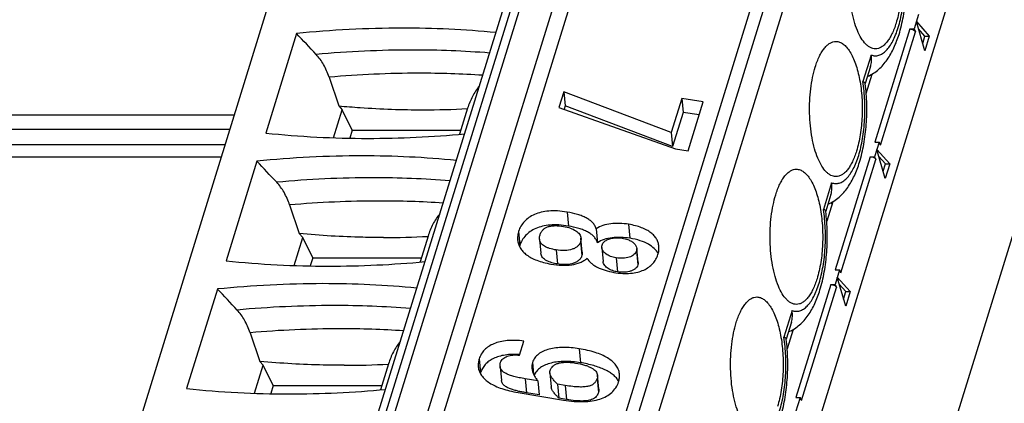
# Model space of a CAD drawing. Header units: millimetres. Extents: x 0 to 594, y 1 to 420.
# Tile 57 of 214: x 274.09 to 280.42, y 104.6 to 107.07. Entities that reach past the tile are written whole.
import ezdxf

# ---------------------------------------------------------------- set-up
doc = ezdxf.new("R2010")
doc.units = ezdxf.units.MM
doc.header["$LTSCALE"] = 32.67
for name, color, linetype in [('61758N-0_DXF_CONTINUOUS_LINE', 7, 'CONTINUOUS'), ('61852N-2_DXF_CONTINUOUS_LINE', 7, 'CONTINUOUS'), ('MC_1_5-16-GFDXF_CONTINUOUS_LINE', 7, 'CONTINUOUS'), ('U1-PXC_18472DXF_CONTINUOUS_LINE', 7, 'CONTINUOUS')]:
    doc.layers.add(name, color=color, linetype=linetype)

msp = doc.modelspace()

# ---------------------------------------------------------------- linework, layer by layer
at = {"layer": '61758N-0_DXF_CONTINUOUS_LINE', "color": 7, "linetype": 'Continuous'}
msp.add_line((272.3031, 106.2624), (275.4126, 106.2624), dxfattribs=at)
at = {"layer": '61758N-0_DXF_CONTINUOUS_LINE', "color": 9, "linetype": 'Continuous'}
msp.add_line((272.2391, 106.1829), (275.3881, 106.1829), dxfattribs=at)
at = {"layer": '61852N-2_DXF_CONTINUOUS_LINE', "color": 9, "linetype": 'Continuous'}
msp.add_line((270.9853, 74.9614), (283.4033, 115.146), dxfattribs=at)
at = {"layer": '61852N-2_DXF_CONTINUOUS_LINE', "color": 7, "linetype": 'Continuous'}
for p, q in [((271.1946, 78.4746), (281.4413, 111.6328)), ((275.471, 106.4511), (272.0202, 106.4511)), ((275.4421, 106.3579), (272.0659, 106.3579))]:
    msp.add_line(p, q, dxfattribs=at)
at = {"layer": 'MC_1_5-16-GFDXF_CONTINUOUS_LINE', "color": 7, "linetype": 'Continuous'}
for p, q in [((279.8723, 107.0994), (279.8433, 107.0054)), ((279.8157, 107.0054), (279.8433, 107.0054)), ((279.8433, 107.0054), (279.8525, 106.9868)), ((279.9119, 106.8653), (279.8578, 107.0524)), ((279.8578, 107.0524), (279.9411, 106.9598)), ((279.9134, 106.9598), (279.8709, 107.0071)), ((279.8985, 106.9115), (279.9134, 106.9598)), ((279.9411, 106.9598), (279.9119, 106.8653)), ((279.9134, 106.9598), (279.9411, 106.9598)), ((279.5356, 106.5908), (279.5741, 106.7154)), ((279.5697, 106.7011), (279.5652, 106.7102)), ((279.6182, 106.2769), (279.5891, 106.1829)), ((279.5905, 106.2769), (279.6182, 106.2769)), ((279.6273, 106.2583), (279.6182, 106.2769)), ((279.5615, 106.1829), (279.5891, 106.1829)), ((279.5891, 106.1829), (279.5983, 106.1643)), ((279.6577, 106.0428), (279.6037, 106.2299)), ((279.6037, 106.2299), (279.6869, 106.1373)), ((279.6593, 106.1373), (279.6167, 106.1846)), ((279.6443, 106.089), (279.6593, 106.1373)), ((279.6869, 106.1373), (279.6577, 106.0428)), ((279.6593, 106.1373), (279.6869, 106.1373)), ((279.3199, 105.8929), (279.2814, 105.7683)), ((279.3155, 105.8786), (279.311, 105.8877)), ((279.364, 105.4544), (279.335, 105.3604)), ((279.3364, 105.4544), (279.364, 105.4544)), ((279.3732, 105.4358), (279.364, 105.4544)), ((279.3073, 105.3604), (279.335, 105.3604)), ((279.335, 105.3604), (279.3441, 105.3418)), ((279.4035, 105.2203), (279.3495, 105.4074)), ((279.3495, 105.4074), (279.4327, 105.3148)), ((279.4051, 105.3148), (279.3626, 105.3621)), ((279.3902, 105.2665), (279.4051, 105.3148)), ((279.4327, 105.3148), (279.4035, 105.2203)), ((279.4051, 105.3148), (279.4327, 105.3148)), ((279.0657, 105.0704), (279.0272, 104.9458)), ((279.0613, 105.0562), (279.0569, 105.0653)), ((279.1098, 104.6319), (279.0808, 104.5379)), ((279.0822, 104.6319), (279.1098, 104.6319)), ((279.119, 104.6133), (279.1098, 104.6319))]:
    msp.add_line(p, q, dxfattribs=at)
at = {"layer": 'MC_1_5-16-GFDXF_CONTINUOUS_LINE', "color": 9, "linetype": 'Continuous'}
for p, q in [((279.8157, 107.0054), (279.5905, 106.2769)), ((279.6273, 106.2583), (279.8525, 106.9868)), ((279.5615, 106.1829), (279.3364, 105.4544)), ((279.3732, 105.4358), (279.5983, 106.1643)), ((279.3073, 105.3604), (279.0822, 104.6319)), ((279.119, 104.6133), (279.3441, 105.3418))]:
    msp.add_line(p, q, dxfattribs=at)
at = {"layer": 'MC_1_5-16-GFDXF_CONTINUOUS_LINE', "color": 7, "linetype": 'Continuous'}
for points in [[(279.8157, 107.0054), (279.8195, 107.0054), (279.8332, 107.0035), (279.8479, 106.996), (279.8525, 106.9868)], [(279.5615, 106.1829), (279.5653, 106.1829), (279.579, 106.181), (279.5938, 106.1735), (279.5983, 106.1643)], [(279.3073, 105.3604), (279.3111, 105.3604), (279.3249, 105.3585), (279.3396, 105.351), (279.3441, 105.3418)]]:
    msp.add_open_spline(points, degree=3, knots=[0, 0, 0, 0, 0.26931, 1, 1, 1, 1], dxfattribs=at)
at = {"layer": 'U1-PXC_18472DXF_CONTINUOUS_LINE', "color": 9, "linetype": 'Continuous'}
for p, q in [((274.7154, 98.9306), (278.7966, 112.1375)), ((278.8519, 112.1375), (274.7706, 98.9306)), ((274.9545, 98.8373), (279.0358, 112.0442)), ((280.3059, 111.7645), (276.2247, 98.5576)), ((276.3351, 98.5017), (280.4163, 111.7086)), ((279.5673, 106.8377), (279.5144, 106.6664)), ((279.3131, 106.0152), (279.2602, 105.8439)), ((277.6116, 105.8267), (277.6201, 105.7367)), ((278.0075, 105.7479), (278.0159, 105.6578)), ((277.3004, 105.7025), (277.3088, 105.6125)), ((277.6988, 105.6364), (277.7072, 105.5463)), ((277.5413, 105.5826), (277.5497, 105.4925)), ((278.0586, 105.5766), (278.0671, 105.4865)), ((277.9267, 105.5317), (277.9351, 105.4416)), ((279.059, 105.1927), (279.006, 105.0215)), ((277.6889, 104.947), (277.6973, 104.8569)), ((277.0468, 104.8821), (277.0553, 104.7921)), ((277.3897, 104.8579), (277.3968, 104.7824)), ((277.3433, 104.7529), (277.3517, 104.6629)), ((277.8051, 104.7562), (277.8135, 104.6661)), ((277.5993, 104.7104), (277.6077, 104.6204))]:
    msp.add_line(p, q, dxfattribs=at)
at = {"layer": 'U1-PXC_18472DXF_CONTINUOUS_LINE', "color": 7, "linetype": 'Continuous'}
for p, q in [((274.6568, 98.9012), (278.7381, 112.1081)), ((277.1936, 112.0256), (273.1124, 98.8187)), ((275.0186, 98.7068), (279.0998, 111.9137)), ((276.1418, 98.5576), (280.2231, 111.7645)), ((275.872, 106.9763), (275.674, 106.3354)), ((279.5631, 106.7631), (279.5294, 106.654)), ((276.0819, 106.695), (276.1442, 106.5102)), ((279.5294, 106.654), (279.5292, 106.6551)), ((279.5296, 106.6525), (279.5294, 106.654)), ((277.5903, 106.5998), (277.5595, 106.5002)), ((277.5903, 106.5998), (277.5987, 106.5097)), ((278.2817, 106.3396), (277.5903, 106.5998)), ((276.1442, 106.5102), (276.1666, 106.485)), ((277.5595, 106.5002), (278.31, 106.2339)), ((277.5987, 106.5097), (277.5922, 106.4886)), ((278.2901, 106.2495), (277.5987, 106.5097)), ((278.3494, 106.5587), (278.2817, 106.3396)), ((278.3494, 106.5587), (278.3579, 106.4686)), ((278.4871, 106.5358), (278.3494, 106.5587)), ((278.3897, 106.2206), (278.4871, 106.5358)), ((276.1109, 106.3048), (276.1666, 106.485)), ((276.2306, 106.3545), (276.1666, 106.485)), ((276.9722, 106.4945), (276.9207, 106.328)), ((278.3579, 106.4686), (278.2901, 106.2495)), ((278.461, 106.4515), (278.3579, 106.4686)), ((276.2306, 106.3545), (276.2147, 106.303)), ((276.2306, 106.3545), (276.9289, 106.3545)), ((278.2817, 106.3396), (278.2901, 106.2495)), ((278.31, 106.2339), (278.3897, 106.2206)), ((275.6178, 106.1538), (275.4198, 105.5129)), ((279.3089, 105.9406), (279.2752, 105.8315)), ((275.8277, 105.8725), (275.89, 105.6877)), ((279.2752, 105.8315), (279.2751, 105.8326)), ((279.2754, 105.83), (279.2752, 105.8315)), ((275.89, 105.6877), (275.9124, 105.6625)), ((277.7993, 105.7192), (277.8077, 105.6292)), ((275.8567, 105.4823), (275.9124, 105.6625)), ((275.9764, 105.532), (275.9124, 105.6625)), ((276.718, 105.6721), (276.6666, 105.5055)), ((277.4346, 105.652), (277.443, 105.5619)), ((277.7097, 105.5682), (277.7013, 105.6583)), ((277.8348, 105.598), (277.8433, 105.508)), ((278.0688, 105.5025), (278.0603, 105.5926)), ((275.9764, 105.532), (275.9605, 105.4805)), ((275.9764, 105.532), (276.6747, 105.532)), ((275.3637, 105.3313), (275.1656, 104.6905)), ((279.0548, 105.1181), (279.021, 105.009)), ((275.5736, 105.05), (275.6358, 104.8652)), ((277.3065, 104.9051), (277.3347, 104.9964)), ((279.021, 105.009), (279.0209, 105.0101)), ((279.0212, 105.0075), (279.021, 105.009)), ((275.6358, 104.8652), (275.6582, 104.84)), ((275.6025, 104.6598), (275.6582, 104.84)), ((275.7223, 104.7095), (275.6582, 104.84)), ((276.4638, 104.8496), (276.4124, 104.683)), ((277.1811, 104.8331), (277.1895, 104.743)), ((277.5016, 104.7907), (277.5101, 104.7006)), ((277.4242, 104.7395), (277.3433, 104.7529)), ((277.4242, 104.7395), (277.4326, 104.6494)), ((277.8158, 104.6857), (277.8073, 104.7757)), ((275.7223, 104.7095), (275.7064, 104.658)), ((275.7223, 104.7095), (276.4206, 104.7095)), ((277.297, 104.6647), (277.5892, 104.6162)), ((277.4326, 104.6494), (277.3517, 104.6629)), ((277.551, 104.7184), (277.5594, 104.6284)), ((277.5993, 104.7104), (277.551, 104.7184)), ((277.6077, 104.6204), (277.5594, 104.6284))]:
    msp.add_line(p, q, dxfattribs=at)
for centre, radius, start, end in [((276.5578, 100.1614), 6.8493, 90.06361, 95.74647), ((276.5525, 100.7539), 6.2568, 84.48341, 90.02099), ((276.6884, 111.8041), 5.3191, 269.9741, 273.05128), ((276.3282, 112.5358), 6.2348, 263.97706, 270.02508), ((276.3245, 113.1222), 6.8212, 270.054, 275.28352), ((276.3036, 99.339), 6.8493, 90.06361, 95.74647), ((276.2983, 99.9314), 6.2568, 84.48341, 90.02099), ((276.4343, 110.9816), 5.3191, 269.9741, 273.05128), ((277.4653, 105.5641), 0.1638, 162.81306, 165.80105), ((276.074, 111.7133), 6.2348, 263.97706, 270.02508), ((276.0703, 112.2997), 6.8212, 270.054, 275.28352), ((276.0495, 98.5165), 6.8493, 90.06361, 95.74647), ((276.0442, 99.1089), 6.2568, 84.48341, 90.02099), ((276.1801, 110.1591), 5.3191, 269.9741, 273.05128), ((277.2088, 104.7446), 0.1607, 162.82179, 164.47801), ((275.8198, 110.8908), 6.2348, 263.97706, 270.02508), ((275.8161, 111.4772), 6.8212, 270.054, 275.28352)]:
    msp.add_arc(centre, radius, start, end, dxfattribs=at)
at = {"layer": 'U1-PXC_18472DXF_CONTINUOUS_LINE', "color": 9, "linetype": 'Continuous'}
for centre, radius, start, end in [((276.6216, 100.1402), 6.7295, 90.01845, 95.30883), ((276.624, 100.6467), 6.223, 85.48974, 90.04232), ((276.6644, 99.9802), 6.74, 90.04772, 94.95787), ((276.6598, 100.4431), 6.2772, 86.26272, 90.00957), ((276.3674, 99.3177), 6.7295, 90.01845, 95.30883), ((276.3699, 99.8242), 6.223, 85.48974, 90.04232), ((276.4102, 99.1577), 6.74, 90.04772, 94.95787), ((276.4057, 99.6206), 6.2772, 86.26272, 90.00957), ((276.1133, 98.4952), 6.7295, 90.01845, 95.30883), ((276.1157, 99.0017), 6.223, 85.48974, 90.04232), ((276.1561, 98.3352), 6.74, 90.04772, 94.95787), ((276.1515, 98.7981), 6.2772, 86.26272, 90.00957)]:
    msp.add_arc(centre, radius, start, end, dxfattribs=at)
at = {"layer": 'U1-PXC_18472DXF_CONTINUOUS_LINE', "color": 7, "linetype": 'Continuous'}
for centre in [(275.9229, 100.6294), (275.6687, 99.8069), (275.4146, 98.9844)]:
    msp.add_ellipse(centre, major_axis=(-12.023, 14.4477), ratio=0.221613, start_param=-1.316641, end_param=-1.306439, dxfattribs=at)
for points, knots in [([(279.5947, 107.7475), (279.6027, 107.7475), (279.6197, 107.7443), (279.6434, 107.7306), (279.6657, 107.709), (279.6864, 107.6799), (279.7053, 107.6439), (279.7221, 107.6015), (279.7364, 107.5535), (279.7523, 107.4815), (279.7639, 107.3845), (279.7653, 107.2656), (279.7558, 107.1673), (279.7417, 107.0934), (279.7325, 107.0586), (279.7274, 107.0421)], [0, 0, 0, 0, 0.031166, 0.065456, 0.105052, 0.151083, 0.203837, 0.263097, 0.328253, 0.39846, 0.549653, 0.707144, 0.860529, 0.932629, 1, 1, 1, 1]), ([(279.7463, 106.9698), (279.7581, 107.008), (279.7769, 107.0886), (279.7921, 107.2143), (279.7952, 107.3445), (279.789, 107.4318), (279.7837, 107.475)], [0, 0, 0, 0, 0.234774, 0.485587, 0.744061, 1, 1, 1, 1]), ([(279.5947, 106.8775), (279.5894, 106.8775), (279.5784, 106.8789), (279.5623, 106.8849), (279.5466, 106.8947), (279.5254, 106.9137), (279.501, 106.9471), (279.4765, 106.9976), (279.4559, 107.0588), (279.4401, 107.1288), (279.4295, 107.2052), (279.4263, 107.2581), (279.4257, 107.2851)], [0, 0, 0, 0, 0.034152, 0.069928, 0.108704, 0.151456, 0.250951, 0.370358, 0.508444, 0.662245, 0.827678, 1, 1, 1, 1]), ([(279.7274, 107.0421), (279.7201, 107.0185), (279.7076, 106.985), (279.6861, 106.9452), (279.6696, 106.9213), (279.652, 106.9022), (279.6336, 106.8882), (279.6144, 106.8795), (279.6011, 106.8775), (279.5947, 106.8775)], [0, 0, 0, 0, 0.33168, 0.476286, 0.605795, 0.720709, 0.822526, 0.914133, 1, 1, 1, 1]), ([(279.5437, 106.7), (279.5569, 106.7055), (279.5821, 106.7187), (279.6271, 106.7526), (279.6738, 106.8068), (279.7163, 106.884), (279.7371, 106.9403), (279.7463, 106.9698)], [0, 0, 0, 0, 0.122909, 0.243919, 0.48409, 0.732996, 1, 1, 1, 1]), ([(279.2079, 106.7604), (279.2152, 106.784), (279.2276, 106.8175), (279.2491, 106.8573), (279.2657, 106.8812), (279.2832, 106.9003), (279.3017, 106.9143), (279.3208, 106.923), (279.3341, 106.925), (279.3405, 106.925)], [0, 0, 0, 0, 0.33168, 0.476286, 0.605795, 0.720709, 0.822526, 0.914133, 1, 1, 1, 1]), ([(279.3405, 106.925), (279.3486, 106.925), (279.3655, 106.9218), (279.3892, 106.9082), (279.4115, 106.8865), (279.4322, 106.8574), (279.4511, 106.8214), (279.4679, 106.779), (279.4822, 106.731), (279.4981, 106.659), (279.5098, 106.562), (279.5111, 106.4431), (279.5017, 106.3448), (279.4875, 106.2709), (279.4784, 106.2362), (279.4732, 106.2196)], [0, 0, 0, 0, 0.031166, 0.065456, 0.105052, 0.151083, 0.203837, 0.263097, 0.328253, 0.39846, 0.549653, 0.707144, 0.860529, 0.932629, 1, 1, 1, 1]), ([(276.0819, 106.695), (276.0724, 106.7231), (276.0498, 106.7749), (276.0171, 106.8214), (275.999, 106.8408)], [0, 0, 0, 0, 0.527453, 1, 1, 1, 1]), ([(279.5629, 106.7624), (279.5666, 106.7742), (279.5708, 106.7995), (279.5693, 106.8249), (279.5673, 106.8377)], [0, 0, 0, 0, 0.489281, 1, 1, 1, 1]), ([(279.1715, 106.4626), (279.1708, 106.4891), (279.1714, 106.5418), (279.1778, 106.6191), (279.1895, 106.692), (279.2011, 106.7385), (279.2079, 106.7604)], [0, 0, 0, 0, 0.264514, 0.524052, 0.771557, 1, 1, 1, 1]), ([(277.0471, 106.6379), (277.0301, 106.6172), (277.0005, 106.5714), (276.9803, 106.5208), (276.9722, 106.4947)], [0, 0, 0, 0, 0.494014, 1, 1, 1, 1]), ([(279.4921, 106.1473), (279.5039, 106.1855), (279.5227, 106.2661), (279.5379, 106.3918), (279.541, 106.522), (279.5348, 106.6094), (279.5296, 106.6525)], [0, 0, 0, 0, 0.234774, 0.485587, 0.744061, 1, 1, 1, 1]), ([(279.5292, 106.6551), (279.5289, 106.6574), (279.5256, 106.6609), (279.5202, 106.664), (279.5165, 106.6657), (279.5144, 106.6664)], [0, 0, 0, 0, 0.375225, 0.65402, 1, 1, 1, 1]), ([(276.1442, 106.5102), (276.1899, 106.5061), (276.3701, 106.4916), (276.5511, 106.485), (276.686, 106.485)], [0, 0, 0, 0, 0.253672, 1, 1, 1, 1]), ([(279.3406, 106.055), (279.3352, 106.055), (279.3242, 106.0564), (279.3081, 106.0624), (279.2925, 106.0722), (279.2712, 106.0912), (279.2468, 106.1246), (279.2223, 106.1751), (279.2017, 106.2363), (279.1859, 106.3063), (279.1754, 106.3827), (279.1722, 106.4356), (279.1715, 106.4626)], [0, 0, 0, 0, 0.034152, 0.069928, 0.108704, 0.151456, 0.250951, 0.370358, 0.508444, 0.662245, 0.827678, 1, 1, 1, 1]), ([(279.4732, 106.2196), (279.4659, 106.196), (279.4535, 106.1625), (279.432, 106.1227), (279.4154, 106.0988), (279.3979, 106.0797), (279.3794, 106.0657), (279.3603, 106.057), (279.347, 106.055), (279.3406, 106.055)], [0, 0, 0, 0, 0.33168, 0.476286, 0.605795, 0.720709, 0.822526, 0.914133, 1, 1, 1, 1]), ([(279.2895, 105.8775), (279.3027, 105.883), (279.3279, 105.8962), (279.3729, 105.9301), (279.4196, 105.9843), (279.4621, 106.0615), (279.483, 106.1178), (279.4921, 106.1473)], [0, 0, 0, 0, 0.122909, 0.243919, 0.48409, 0.732996, 1, 1, 1, 1]), ([(278.9537, 105.9379), (278.961, 105.9615), (278.9735, 105.995), (278.995, 106.0348), (279.0115, 106.0587), (279.0291, 106.0778), (279.0475, 106.0918), (279.0667, 106.1005), (279.08, 106.1025), (279.0864, 106.1025)], [0, 0, 0, 0, 0.33168, 0.476286, 0.605795, 0.720709, 0.822526, 0.914133, 1, 1, 1, 1]), ([(279.0864, 106.1025), (279.0944, 106.1025), (279.1113, 106.0993), (279.135, 106.0857), (279.1574, 106.0641), (279.1781, 106.035), (279.197, 105.9989), (279.2137, 105.9565), (279.2281, 105.9085), (279.2439, 105.8365), (279.2556, 105.7395), (279.2569, 105.6206), (279.2475, 105.5223), (279.2333, 105.4484), (279.2242, 105.4137), (279.2191, 105.3971)], [0, 0, 0, 0, 0.031166, 0.065456, 0.105052, 0.151083, 0.203837, 0.263097, 0.328253, 0.39846, 0.549653, 0.707144, 0.860529, 0.932629, 1, 1, 1, 1]), ([(275.8277, 105.8725), (275.8183, 105.9006), (275.7956, 105.9524), (275.7629, 105.9989), (275.7448, 106.0183)], [0, 0, 0, 0, 0.527453, 1, 1, 1, 1]), ([(279.3087, 105.9399), (279.3124, 105.9518), (279.3166, 105.977), (279.3151, 106.0024), (279.3131, 106.0152)], [0, 0, 0, 0, 0.489281, 1, 1, 1, 1]), ([(278.9173, 105.6401), (278.9167, 105.6666), (278.9172, 105.7193), (278.9236, 105.7966), (278.9353, 105.8696), (278.9469, 105.916), (278.9537, 105.9379)], [0, 0, 0, 0, 0.264514, 0.524052, 0.771557, 1, 1, 1, 1]), ([(276.793, 105.8154), (276.776, 105.7947), (276.7464, 105.7489), (276.7261, 105.6983), (276.7181, 105.6722)], [0, 0, 0, 0, 0.494014, 1, 1, 1, 1]), ([(277.6116, 105.8267), (277.5912, 105.8301), (277.5521, 105.8346), (277.4961, 105.8341), (277.4463, 105.8266), (277.4029, 105.8126), (277.3662, 105.7927), (277.3364, 105.7673), (277.3139, 105.737), (277.304, 105.7143), (277.3004, 105.7025)], [0, 0, 0, 0, 0.169733, 0.321714, 0.458036, 0.581073, 0.69355, 0.798567, 0.899539, 1, 1, 1, 1]), ([(277.7993, 105.7192), (277.7969, 105.7265), (277.7903, 105.7407), (277.7757, 105.7596), (277.7569, 105.7759), (277.7344, 105.79), (277.7082, 105.802), (277.6674, 105.8159), (277.6345, 105.8229), (277.6116, 105.8267)], [0, 0, 0, 0, 0.102, 0.205031, 0.313295, 0.429727, 0.556079, 0.6932, 1, 1, 1, 1]), ([(279.238, 105.3249), (279.2497, 105.363), (279.2685, 105.4436), (279.2837, 105.5693), (279.2868, 105.6995), (279.2807, 105.7869), (279.2754, 105.83)], [0, 0, 0, 0, 0.234774, 0.485587, 0.744061, 1, 1, 1, 1]), ([(279.2751, 105.8326), (279.2748, 105.835), (279.2714, 105.8384), (279.266, 105.8416), (279.2623, 105.8432), (279.2602, 105.8439)], [0, 0, 0, 0, 0.375225, 0.65402, 1, 1, 1, 1]), ([(277.6201, 105.7367), (277.5997, 105.74), (277.5606, 105.7445), (277.5045, 105.7441), (277.4547, 105.7366), (277.4113, 105.7226), (277.3746, 105.7026), (277.3448, 105.6772), (277.3223, 105.647), (277.3124, 105.6242), (277.3088, 105.6125)], [0, 0, 0, 0, 0.169733, 0.321714, 0.458036, 0.581073, 0.69355, 0.798567, 0.899539, 1, 1, 1, 1]), ([(277.438, 105.6797), (277.44, 105.6863), (277.4453, 105.6986), (277.4576, 105.7142), (277.4733, 105.7258), (277.4919, 105.7336), (277.513, 105.7381), (277.5455, 105.7402), (277.5709, 105.7375), (277.5883, 105.7347)], [0, 0, 0, 0, 0.117627, 0.226436, 0.333906, 0.446225, 0.567517, 0.699957, 1, 1, 1, 1]), ([(278.0075, 105.7479), (277.9883, 105.7511), (277.9499, 105.7548), (277.8938, 105.7525), (277.8426, 105.7421), (277.8119, 105.7282), (277.7993, 105.7192)], [0, 0, 0, 0, 0.271648, 0.537409, 0.783298, 1, 1, 1, 1]), ([(278.2023, 105.6061), (278.2015, 105.6142), (278.1982, 105.6305), (278.1879, 105.6536), (278.1719, 105.6752), (278.1504, 105.6948), (278.1231, 105.7122), (278.09, 105.7272), (278.0509, 105.7395), (278.0226, 105.7454), (278.0075, 105.7479)], [0, 0, 0, 0, 0.09424, 0.190243, 0.29178, 0.402582, 0.526049, 0.66514, 0.822392, 1, 1, 1, 1]), ([(276.4319, 105.6625), (276.3873, 105.6625), (276.2751, 105.6639), (276.0944, 105.6713), (275.9584, 105.6815), (275.89, 105.6877)], [0, 0, 0, 0, 0.246171, 0.620384, 1, 1, 1, 1]), ([(277.3004, 105.7025), (277.2976, 105.6935), (277.2936, 105.6753), (277.2933, 105.6566), (277.2941, 105.6476)], [0, 0, 0, 0, 0.512294, 1, 1, 1, 1]), ([(277.4346, 105.652), (277.4344, 105.6541), (277.4341, 105.6635), (277.4359, 105.6728), (277.438, 105.6797)], [0, 0, 0, 0, 0.230243, 1, 1, 1, 1]), ([(277.5883, 105.7347), (277.6038, 105.7321), (277.6318, 105.7254), (277.6633, 105.7108), (277.6818, 105.6961), (277.6919, 105.6845), (277.6987, 105.6719), (277.7008, 105.6628), (277.7013, 105.6583)], [0, 0, 0, 0, 0.324456, 0.591791, 0.706284, 0.810176, 0.906595, 1, 1, 1, 1]), ([(277.8077, 105.6292), (277.8053, 105.6365), (277.7987, 105.6507), (277.7841, 105.6695), (277.7654, 105.6859), (277.7428, 105.6999), (277.7167, 105.7119), (277.6759, 105.7259), (277.6429, 105.7329), (277.6201, 105.7367)], [0, 0, 0, 0, 0.102, 0.205031, 0.313295, 0.429727, 0.556079, 0.6932, 1, 1, 1, 1]), ([(277.2941, 105.6476), (277.2949, 105.6387), (277.2986, 105.6207), (277.3103, 105.5952), (277.3282, 105.5716), (277.3521, 105.5501), (277.3822, 105.531), (277.4185, 105.5147), (277.4611, 105.5013), (277.4919, 105.4949), (277.5083, 105.4921)], [0, 0, 0, 0, 0.094852, 0.191573, 0.29397, 0.405619, 0.529637, 0.66864, 0.824811, 1, 1, 1, 1]), ([(277.5413, 105.5826), (277.5271, 105.5849), (277.5068, 105.5893), (277.4819, 105.5984), (277.4665, 105.6062), (277.4537, 105.6153), (277.4438, 105.626), (277.4371, 105.6383), (277.435, 105.6474), (277.4346, 105.652)], [0, 0, 0, 0, 0.316411, 0.455054, 0.580642, 0.694337, 0.798765, 0.898493, 1, 1, 1, 1]), ([(277.6988, 105.6364), (277.6971, 105.6307), (277.6919, 105.6197), (277.6798, 105.6057), (277.6638, 105.5946), (277.6369, 105.583), (277.595, 105.5767), (277.56, 105.5795), (277.5413, 105.5826)], [0, 0, 0, 0, 0.098972, 0.198856, 0.304673, 0.419842, 0.684589, 1, 1, 1, 1]), ([(277.7013, 105.6583), (277.7014, 105.6565), (277.7017, 105.6491), (277.7005, 105.6417), (277.6988, 105.6364)], [0, 0, 0, 0, 0.241405, 1, 1, 1, 1]), ([(278.0159, 105.6578), (277.9967, 105.661), (277.9584, 105.6647), (277.9022, 105.6625), (277.851, 105.6521), (277.8204, 105.6382), (277.8077, 105.6292)], [0, 0, 0, 0, 0.271648, 0.537409, 0.783298, 1, 1, 1, 1]), ([(277.8348, 105.598), (277.8347, 105.5993), (277.8345, 105.6045), (277.8353, 105.6098), (277.8365, 105.6135)], [0, 0, 0, 0, 0.247022, 1, 1, 1, 1]), ([(277.8365, 105.6135), (277.8378, 105.6179), (277.8422, 105.6267), (277.8546, 105.6398), (277.8745, 105.6514), (277.9017, 105.6594), (277.9329, 105.6625), (277.9548, 105.6607), (277.966, 105.6588)], [0, 0, 0, 0, 0.09457, 0.195063, 0.363537, 0.555752, 0.769251, 1, 1, 1, 1]), ([(277.966, 105.6588), (277.9724, 105.6578), (277.9848, 105.6551), (278.0048, 105.6488), (278.0248, 105.6394), (278.043, 105.6261), (278.0557, 105.6106), (278.0598, 105.5984), (278.0603, 105.5926)], [0, 0, 0, 0, 0.159059, 0.309003, 0.514954, 0.696881, 0.856045, 1, 1, 1, 1]), ([(278.1978, 105.5591), (278.1913, 105.5711), (278.1728, 105.5946), (278.1329, 105.6227), (278.0794, 105.6448), (278.0385, 105.6541), (278.0159, 105.6578)], [0, 0, 0, 0, 0.191185, 0.412848, 0.678796, 1, 1, 1, 1]), ([(279.0864, 105.2325), (279.081, 105.2325), (279.07, 105.2339), (279.054, 105.2399), (279.0383, 105.2497), (279.0171, 105.2687), (278.9927, 105.3021), (278.9681, 105.3526), (278.9476, 105.4138), (278.9317, 105.4838), (278.9212, 105.5602), (278.918, 105.6131), (278.9173, 105.6401)], [0, 0, 0, 0, 0.034152, 0.069928, 0.108704, 0.151456, 0.250951, 0.370358, 0.508444, 0.662245, 0.827678, 1, 1, 1, 1]), ([(277.5497, 105.4925), (277.5376, 105.4945), (277.514, 105.4995), (277.4858, 105.5098), (277.4661, 105.5219), (277.4541, 105.5332), (277.4459, 105.5468), (277.4435, 105.5569), (277.443, 105.5619)], [0, 0, 0, 0, 0.269254, 0.53061, 0.65592, 0.775622, 0.889519, 1, 1, 1, 1]), ([(277.7097, 105.5682), (277.7099, 105.5664), (277.7102, 105.559), (277.7089, 105.5516), (277.7072, 105.5463)], [0, 0, 0, 0, 0.248285, 1, 1, 1, 1]), ([(277.9267, 105.5317), (277.9144, 105.5337), (277.8917, 105.5397), (277.8665, 105.5527), (277.8513, 105.5656), (277.8428, 105.5757), (277.837, 105.5866), (277.8352, 105.5942), (277.8348, 105.598)], [0, 0, 0, 0, 0.31072, 0.579187, 0.697574, 0.805873, 0.905675, 1, 1, 1, 1]), ([(277.9118, 105.4382), (277.9308, 105.435), (277.9671, 105.4309), (278.0189, 105.4314), (278.0646, 105.4386), (278.1041, 105.4518), (278.1373, 105.4706), (278.164, 105.4943), (278.1841, 105.5222), (278.193, 105.543), (278.1963, 105.5537)], [0, 0, 0, 0, 0.172429, 0.325376, 0.461491, 0.5837, 0.695218, 0.799482, 0.899981, 1, 1, 1, 1]), ([(278.0586, 105.5766), (278.0572, 105.572), (278.0526, 105.5629), (278.0419, 105.5516), (278.0278, 105.5426), (278.0046, 105.533), (277.9702, 105.5274), (277.9415, 105.5292), (277.9267, 105.5317)], [0, 0, 0, 0, 0.097313, 0.198918, 0.309091, 0.429484, 0.699267, 1, 1, 1, 1]), ([(278.0603, 105.5926), (278.0605, 105.5913), (278.0607, 105.5859), (278.0598, 105.5805), (278.0586, 105.5766)], [0, 0, 0, 0, 0.244622, 1, 1, 1, 1]), ([(278.1963, 105.5537), (278.1989, 105.5624), (278.2028, 105.5797), (278.2031, 105.5975), (278.2023, 105.6061)], [0, 0, 0, 0, 0.51199, 1, 1, 1, 1]), ([(277.5083, 105.4921), (277.5315, 105.4883), (277.5758, 105.483), (277.6395, 105.4847), (277.6874, 105.4966), (277.72, 105.5133), (277.7342, 105.524), (277.7408, 105.5298)], [0, 0, 0, 0, 0.290326, 0.549646, 0.781781, 0.891486, 1, 1, 1, 1]), ([(277.7072, 105.5463), (277.7053, 105.54), (277.6992, 105.5275), (277.6844, 105.5121), (277.665, 105.5007), (277.6356, 105.4908), (277.5964, 105.487), (277.5651, 105.49), (277.5497, 105.4925)], [0, 0, 0, 0, 0.109783, 0.226694, 0.350804, 0.479532, 0.740634, 1, 1, 1, 1]), ([(277.7408, 105.5298), (277.7469, 105.5177), (277.7614, 105.5012), (277.7851, 105.4836), (277.8145, 105.4666), (277.8568, 105.4499), (277.893, 105.4413), (277.9118, 105.4382)], [0, 0, 0, 0, 0.203957, 0.31962, 0.443989, 0.713659, 1, 1, 1, 1]), ([(277.9351, 105.4416), (277.9244, 105.4434), (277.9037, 105.4486), (277.8797, 105.4599), (277.8634, 105.472), (277.8534, 105.4825), (277.8461, 105.4945), (277.8437, 105.5035), (277.8433, 105.508)], [0, 0, 0, 0, 0.270073, 0.529305, 0.653553, 0.773281, 0.88836, 1, 1, 1, 1]), ([(278.0671, 105.4865), (278.0654, 105.4813), (278.06, 105.471), (278.047, 105.4588), (278.0307, 105.4498), (278.0063, 105.4415), (277.9739, 105.4375), (277.9479, 105.4395), (277.9351, 105.4416)], [0, 0, 0, 0, 0.109913, 0.227686, 0.352172, 0.480635, 0.741084, 1, 1, 1, 1]), ([(278.0688, 105.5025), (278.0689, 105.5012), (278.0691, 105.4958), (278.0683, 105.4904), (278.0671, 105.4865)], [0, 0, 0, 0, 0.24838, 1, 1, 1, 1]), ([(279.2191, 105.3971), (279.2118, 105.3735), (279.1993, 105.34), (279.1778, 105.3002), (279.1612, 105.2763), (279.1437, 105.2572), (279.1253, 105.2432), (279.1061, 105.2345), (279.0928, 105.2325), (279.0864, 105.2325)], [0, 0, 0, 0, 0.33168, 0.476286, 0.605795, 0.720709, 0.822526, 0.914133, 1, 1, 1, 1]), ([(279.0353, 105.055), (279.0485, 105.0605), (279.0737, 105.0737), (279.1187, 105.1076), (279.1654, 105.1618), (279.2079, 105.239), (279.2288, 105.2953), (279.238, 105.3249)], [0, 0, 0, 0, 0.122909, 0.243919, 0.48409, 0.732996, 1, 1, 1, 1]), ([(278.6995, 105.1154), (278.7068, 105.1391), (278.7193, 105.1725), (278.7408, 105.2123), (278.7573, 105.2363), (278.7749, 105.2553), (278.7933, 105.2693), (278.8125, 105.278), (278.8258, 105.28), (278.8322, 105.28)], [0, 0, 0, 0, 0.33168, 0.476286, 0.605795, 0.720709, 0.822526, 0.914133, 1, 1, 1, 1]), ([(278.8322, 105.28), (278.8402, 105.28), (278.8572, 105.2768), (278.8809, 105.2632), (278.9032, 105.2416), (278.9239, 105.2125), (278.9428, 105.1764), (278.9596, 105.134), (278.9739, 105.086), (278.9898, 105.014), (279.0014, 104.9171), (279.0028, 104.7981), (278.9933, 104.6998), (278.9792, 104.6259), (278.97, 104.5912), (278.9649, 104.5746)], [0, 0, 0, 0, 0.031166, 0.065456, 0.105052, 0.151083, 0.203837, 0.263097, 0.328253, 0.39846, 0.549653, 0.707144, 0.860529, 0.932629, 1, 1, 1, 1]), ([(275.5736, 105.05), (275.5641, 105.0781), (275.5415, 105.1299), (275.5088, 105.1764), (275.4906, 105.1958)], [0, 0, 0, 0, 0.527453, 1, 1, 1, 1]), ([(279.0545, 105.1174), (279.0582, 105.1293), (279.0624, 105.1545), (279.0609, 105.1799), (279.059, 105.1927)], [0, 0, 0, 0, 0.489281, 1, 1, 1, 1]), ([(278.6632, 104.8176), (278.6625, 104.8441), (278.6631, 104.8968), (278.6695, 104.9741), (278.6811, 105.0471), (278.6927, 105.0935), (278.6995, 105.1154)], [0, 0, 0, 0, 0.264514, 0.524052, 0.771557, 1, 1, 1, 1]), ([(276.5388, 104.9929), (276.5218, 104.9722), (276.4922, 104.9264), (276.472, 104.8758), (276.4639, 104.8497)], [0, 0, 0, 0, 0.494014, 1, 1, 1, 1]), ([(277.3347, 104.9964), (277.3158, 104.9986), (277.2797, 105.0014), (277.228, 104.9999), (277.182, 104.9928), (277.1419, 104.9804), (277.1078, 104.9629), (277.0801, 104.9404), (277.0592, 104.9134), (277.0501, 104.8928), (277.0468, 104.8821)], [0, 0, 0, 0, 0.170063, 0.323214, 0.460821, 0.584658, 0.697072, 0.801126, 0.900646, 1, 1, 1, 1]), ([(278.9838, 104.5024), (278.9956, 104.5405), (279.0143, 104.6211), (279.0295, 104.7468), (279.0327, 104.877), (279.0265, 104.9644), (279.0212, 105.0075)], [0, 0, 0, 0, 0.234774, 0.485587, 0.744061, 1, 1, 1, 1]), ([(279.0209, 105.0101), (279.0206, 105.0125), (279.0173, 105.0159), (279.0118, 105.0191), (279.0081, 105.0207), (279.006, 105.0215)], [0, 0, 0, 0, 0.375225, 0.65402, 1, 1, 1, 1]), ([(277.6889, 104.947), (277.6552, 104.9526), (277.6052, 104.957), (277.5408, 104.953), (277.4978, 104.9452), (277.4598, 104.9321), (277.4279, 104.9136), (277.4032, 104.8889), (277.393, 104.8685), (277.3897, 104.8579)], [0, 0, 0, 0, 0.304267, 0.444466, 0.574272, 0.692848, 0.800793, 0.901085, 1, 1, 1, 1]), ([(277.9487, 104.7843), (277.9478, 104.7946), (277.9428, 104.8151), (277.9265, 104.8431), (277.9024, 104.8677), (277.8714, 104.8893), (277.834, 104.908), (277.7905, 104.924), (277.7416, 104.9372), (277.707, 104.944), (277.6889, 104.947)], [0, 0, 0, 0, 0.094503, 0.190392, 0.293619, 0.407986, 0.53546, 0.676752, 0.831786, 1, 1, 1, 1]), ([(276.1777, 104.84), (276.1332, 104.84), (276.021, 104.8414), (275.8402, 104.8488), (275.7042, 104.859), (275.6358, 104.8652)], [0, 0, 0, 0, 0.246171, 0.620384, 1, 1, 1, 1]), ([(277.0468, 104.8821), (277.0442, 104.8735), (277.0404, 104.8565), (277.0401, 104.839), (277.0409, 104.8307)], [0, 0, 0, 0, 0.518002, 1, 1, 1, 1]), ([(277.3079, 104.9095), (277.2913, 104.9106), (277.2597, 104.9111), (277.2146, 104.9071), (277.1744, 104.8984), (277.1392, 104.8853), (277.1094, 104.8679), (277.085, 104.8463), (277.0665, 104.821), (277.0583, 104.8019), (277.0553, 104.7921)], [0, 0, 0, 0, 0.165527, 0.315568, 0.45149, 0.575047, 0.68851, 0.794765, 0.897298, 1, 1, 1, 1]), ([(277.1811, 104.8331), (277.1809, 104.8351), (277.1806, 104.844), (277.1825, 104.8528), (277.1845, 104.8593)], [0, 0, 0, 0, 0.234129, 1, 1, 1, 1]), ([(277.1845, 104.8593), (277.1858, 104.8635), (277.1899, 104.8719), (277.1995, 104.8826), (277.2122, 104.8915), (277.2333, 104.9014), (277.2654, 104.908), (277.2924, 104.9071), (277.3065, 104.9051)], [0, 0, 0, 0, 0.095568, 0.196393, 0.305847, 0.425379, 0.694342, 1, 1, 1, 1]), ([(277.3897, 104.8579), (277.3878, 104.8519), (277.3853, 104.8396), (277.3854, 104.8271), (277.3859, 104.8209)], [0, 0, 0, 0, 0.503246, 1, 1, 1, 1]), ([(277.6973, 104.8569), (277.6645, 104.8624), (277.6157, 104.8668), (277.5528, 104.8633), (277.5105, 104.8561), (277.473, 104.844), (277.4409, 104.8268), (277.4156, 104.8038), (277.4044, 104.7846), (277.4005, 104.7746)], [0, 0, 0, 0, 0.303028, 0.443107, 0.573225, 0.6925, 0.80129, 0.902006, 1, 1, 1, 1]), ([(277.5032, 104.8063), (277.5048, 104.8115), (277.5095, 104.8217), (277.5205, 104.8348), (277.5355, 104.8454), (277.5544, 104.8533), (277.577, 104.8583), (277.6035, 104.8604), (277.6339, 104.8594), (277.6554, 104.8566), (277.6667, 104.8547)], [0, 0, 0, 0, 0.088277, 0.178164, 0.274965, 0.383441, 0.507461, 0.650045, 0.813577, 1, 1, 1, 1]), ([(277.6667, 104.8547), (277.6862, 104.8515), (277.7138, 104.8457), (277.7473, 104.8341), (277.7673, 104.8248), (277.7836, 104.8144), (277.7961, 104.8028), (277.8044, 104.7899), (277.8069, 104.7804), (277.8073, 104.7757)], [0, 0, 0, 0, 0.346405, 0.492749, 0.621463, 0.733538, 0.831058, 0.917846, 1, 1, 1, 1]), ([(277.9438, 104.737), (277.9396, 104.7447), (277.929, 104.7596), (277.9084, 104.7792), (277.8832, 104.7969), (277.8536, 104.8127), (277.8198, 104.8266), (277.7678, 104.8433), (277.7262, 104.8521), (277.6973, 104.8569)], [0, 0, 0, 0, 0.092947, 0.192585, 0.301082, 0.419672, 0.548917, 0.688917, 1, 1, 1, 1]), ([(277.0409, 104.8307), (277.0418, 104.8207), (277.0465, 104.8005), (277.0618, 104.7727), (277.0846, 104.7476), (277.1144, 104.7252), (277.151, 104.7056), (277.194, 104.6888), (277.2433, 104.6748), (277.2785, 104.6678), (277.297, 104.6647)], [0, 0, 0, 0, 0.092693, 0.187424, 0.289433, 0.402493, 0.529005, 0.670355, 0.827259, 1, 1, 1, 1]), ([(277.3433, 104.7529), (277.3299, 104.7552), (277.3053, 104.7597), (277.2715, 104.7676), (277.2436, 104.7762), (277.2213, 104.7855), (277.204, 104.7957), (277.1916, 104.8069), (277.1837, 104.8195), (277.1815, 104.8286), (277.1811, 104.8331)], [0, 0, 0, 0, 0.212375, 0.392801, 0.543917, 0.668781, 0.771155, 0.855958, 0.92968, 1, 1, 1, 1]), ([(277.3859, 104.8209), (277.3873, 104.8067), (277.3941, 104.785), (277.4093, 104.7587), (277.4189, 104.7459), (277.4242, 104.7395)], [0, 0, 0, 0, 0.471579, 0.727953, 1, 1, 1, 1]), ([(277.5016, 104.7907), (277.5015, 104.792), (277.5013, 104.7973), (277.5021, 104.8025), (277.5032, 104.8063)], [0, 0, 0, 0, 0.248252, 1, 1, 1, 1]), ([(277.551, 104.7184), (277.5449, 104.7244), (277.5333, 104.736), (277.518, 104.7538), (277.5064, 104.7716), (277.5022, 104.7845), (277.5016, 104.7907)], [0, 0, 0, 0, 0.286665, 0.552848, 0.790252, 1, 1, 1, 1]), ([(278.8322, 104.41), (278.8269, 104.41), (278.8159, 104.4114), (278.7998, 104.4174), (278.7841, 104.4272), (278.7629, 104.4462), (278.7385, 104.4797), (278.7139, 104.5301), (278.6934, 104.5913), (278.6776, 104.6613), (278.667, 104.7377), (278.6638, 104.7906), (278.6632, 104.8176)], [0, 0, 0, 0, 0.034152, 0.069928, 0.108704, 0.151456, 0.250951, 0.370358, 0.508444, 0.662245, 0.827678, 1, 1, 1, 1]), ([(277.3517, 104.6629), (277.3434, 104.6643), (277.3268, 104.6672), (277.3021, 104.6723), (277.2777, 104.6783), (277.254, 104.6855), (277.2315, 104.6945), (277.2111, 104.7061), (277.1975, 104.7196), (277.1913, 104.7327), (277.1899, 104.7396), (277.1895, 104.743)], [0, 0, 0, 0, 0.132431, 0.264313, 0.395366, 0.525086, 0.652492, 0.775572, 0.891071, 0.946053, 1, 1, 1, 1]), ([(277.5892, 104.6162), (277.6115, 104.6125), (277.6544, 104.607), (277.7163, 104.6051), (277.7723, 104.6097), (277.8221, 104.6209), (277.8649, 104.6387), (277.9003, 104.6635), (277.9273, 104.6952), (277.9387, 104.7203), (277.9427, 104.7333)], [0, 0, 0, 0, 0.167047, 0.319529, 0.4577, 0.582375, 0.695233, 0.799214, 0.898829, 1, 1, 1, 1]), ([(277.8051, 104.7562), (277.8032, 104.7501), (277.7984, 104.7384), (277.7866, 104.7232), (277.7698, 104.7117), (277.7478, 104.7042), (277.7203, 104.7003), (277.6863, 104.7), (277.6452, 104.7034), (277.6155, 104.7077), (277.5993, 104.7104)], [0, 0, 0, 0, 0.083317, 0.163078, 0.2472, 0.344552, 0.462926, 0.608478, 0.786121, 1, 1, 1, 1]), ([(277.8073, 104.7757), (277.8075, 104.7741), (277.8077, 104.7676), (277.8066, 104.761), (277.8051, 104.7562)], [0, 0, 0, 0, 0.239656, 1, 1, 1, 1]), ([(277.9427, 104.7333), (277.9454, 104.7419), (277.9492, 104.7588), (277.9495, 104.7761), (277.9487, 104.7843)], [0, 0, 0, 0, 0.521545, 1, 1, 1, 1]), ([(277.5594, 104.6284), (277.554, 104.6337), (277.5432, 104.6445), (277.5283, 104.6614), (277.5157, 104.6796), (277.5107, 104.6936), (277.5101, 104.7006)], [0, 0, 0, 0, 0.257846, 0.512383, 0.76058, 1, 1, 1, 1]), ([(277.8135, 104.6661), (277.8111, 104.6581), (277.8057, 104.6462), (277.7941, 104.633), (277.7828, 104.6247), (277.7697, 104.6186), (277.7507, 104.6131), (277.7259, 104.6101), (277.696, 104.6101), (277.6565, 104.6129), (277.6271, 104.6171), (277.6077, 104.6204)], [0, 0, 0, 0, 0.108895, 0.166589, 0.227095, 0.290006, 0.354345, 0.484266, 0.614136, 0.743369, 1, 1, 1, 1]), ([(277.8158, 104.6857), (277.8159, 104.684), (277.8162, 104.6774), (277.815, 104.6708), (277.8135, 104.6661)], [0, 0, 0, 0, 0.24823, 1, 1, 1, 1])]:
    msp.add_open_spline(points, degree=3, knots=knots, dxfattribs=at)
at = {"layer": 'U1-PXC_18472DXF_CONTINUOUS_LINE', "color": 9, "linetype": 'Continuous'}
for points, knots in [([(279.7411, 107.0141), (279.7464, 107.0311), (279.7559, 107.0667), (279.7709, 107.1425), (279.7818, 107.2433), (279.7825, 107.3664), (279.7747, 107.4487), (279.7686, 107.4889)], [0, 0, 0, 0, 0.111522, 0.230504, 0.483559, 0.745084, 1, 1, 1, 1]), ([(279.5673, 106.8377), (279.5751, 106.8347), (279.5915, 106.8311), (279.6171, 106.8345), (279.6418, 106.8466), (279.6652, 106.8665), (279.6872, 106.8938), (279.7075, 106.9281), (279.7259, 106.9688), (279.7363, 106.9984), (279.7411, 107.0141)], [0, 0, 0, 0, 0.09053, 0.180175, 0.276832, 0.386627, 0.513142, 0.65782, 0.820647, 1, 1, 1, 1]), ([(279.487, 106.1916), (279.4922, 106.2086), (279.5017, 106.2443), (279.5168, 106.32), (279.5276, 106.4209), (279.5284, 106.5439), (279.5206, 106.6262), (279.5144, 106.6664)], [0, 0, 0, 0, 0.111522, 0.230504, 0.483559, 0.745084, 1, 1, 1, 1]), ([(279.3131, 106.0152), (279.3209, 106.0122), (279.3373, 106.0086), (279.363, 106.012), (279.3877, 106.0241), (279.4111, 106.044), (279.433, 106.0713), (279.4534, 106.1056), (279.4718, 106.1463), (279.4821, 106.1759), (279.487, 106.1916)], [0, 0, 0, 0, 0.09053, 0.180175, 0.276832, 0.386627, 0.513142, 0.65782, 0.820647, 1, 1, 1, 1]), ([(279.2328, 105.3691), (279.2381, 105.3862), (279.2475, 105.4218), (279.2626, 105.4975), (279.2734, 105.5984), (279.2742, 105.7214), (279.2664, 105.8037), (279.2602, 105.8439)], [0, 0, 0, 0, 0.111522, 0.230504, 0.483559, 0.745084, 1, 1, 1, 1]), ([(279.059, 105.1927), (279.0667, 105.1898), (279.0832, 105.1861), (279.1088, 105.1895), (279.1335, 105.2016), (279.1569, 105.2215), (279.1789, 105.2488), (279.1992, 105.2831), (279.2176, 105.3238), (279.2279, 105.3534), (279.2328, 105.3691)], [0, 0, 0, 0, 0.09053, 0.180175, 0.276832, 0.386627, 0.513142, 0.65782, 0.820647, 1, 1, 1, 1]), ([(278.9786, 104.5466), (278.9839, 104.5637), (278.9934, 104.5993), (279.0084, 104.675), (279.0193, 104.7759), (279.02, 104.8989), (279.0122, 104.9812), (279.006, 105.0215)], [0, 0, 0, 0, 0.111522, 0.230504, 0.483559, 0.745084, 1, 1, 1, 1])]:
    msp.add_open_spline(points, degree=3, knots=knots, dxfattribs=at)

doc.saveas('drawing.dxf')
